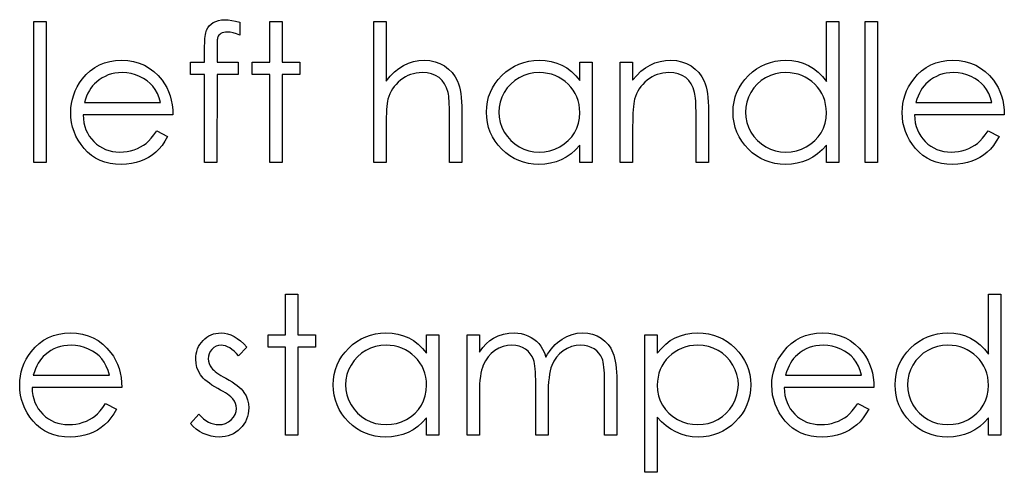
# Model space of a CAD drawing. Header units: inches. Extents: x -122 to 123, y -201 to 75.
# Tile 176 of 191: x -0.059 to 0.837, y 64.323 to 64.734. Entities that reach past the tile are written whole.
import ezdxf

# ---------------------------------------------------------------- set-up
doc = ezdxf.new("R2010")
doc.units = ezdxf.units.IN
doc.header["$MEASUREMENT"] = 0

msp = doc.modelspace()

# ---------------------------------------------------------------- linework, layer by layer
at = {"color": 7, "linetype": 'Continuous', "flags": 128}
for points in [[(0.14178, 64.73186), (0.14178, 64.72019), (0.14178, 64.72019), (0.13858, 64.72142), (0.13562, 64.7223), (0.13289, 64.72282), (0.13041, 64.723), (0.13041, 64.723), (0.12874, 64.7229), (0.12718, 64.72265), (0.12581, 64.7222), (0.12455, 64.72157), (0.1235, 64.72082), (0.12265, 64.72004), (0.12203, 64.71919), (0.12162, 64.71829), (0.12147, 64.71774), (0.12137, 64.71699), (0.12125, 64.71604), (0.12117, 64.71491), (0.1211, 64.71356), (0.12107, 64.71206), (0.12102, 64.71033), (0.12102, 64.70843), (0.12102, 64.70843), (0.12102, 64.69576), (0.12102, 64.69576), (0.14018, 64.69576), (0.14018, 64.69576), (0.14018, 64.68454), (0.14018, 64.68454), (0.121, 64.68454), (0.121, 64.68454), (0.12095, 64.60441), (0.12095, 64.60441), (0.10973, 64.60441), (0.10973, 64.60441), (0.10973, 64.68454), (0.10973, 64.68454), (0.09691, 64.68454), (0.09691, 64.68454), (0.09691, 64.69576), (0.09691, 64.69576), (0.10973, 64.69576), (0.10973, 64.69576), (0.10973, 64.71035), (0.10973, 64.71035), (0.10976, 64.71278), (0.10986, 64.71501), (0.10998, 64.71706), (0.11018, 64.71897), (0.11043, 64.72065), (0.11076, 64.72217), (0.11111, 64.72353), (0.11153, 64.72468), (0.11259, 64.72673), (0.11396, 64.72856), (0.11564, 64.73019), (0.11764, 64.73159), (0.11992, 64.73274), (0.12243, 64.73357), (0.12516, 64.73404), (0.12811, 64.73422), (0.12811, 64.73422), (0.13112, 64.73407), (0.1344, 64.73364), (0.13795, 64.73289), (0.14178, 64.73186)], [(-0.04572, 64.73261), (-0.0345, 64.73261), (-0.0345, 64.73261), (-0.0345, 64.60441), (-0.0345, 64.60441), (-0.04572, 64.60441), (-0.04572, 64.60441), (-0.04572, 64.73261)], [(0.16902, 64.73261), (0.18024, 64.73261), (0.18024, 64.73261), (0.18024, 64.69576), (0.18024, 64.69576), (0.19627, 64.69576), (0.19627, 64.69576), (0.19627, 64.68454), (0.19627, 64.68454), (0.18024, 64.68454), (0.18024, 64.68454), (0.18024, 64.60441), (0.18024, 64.60441), (0.16903, 64.60441), (0.16903, 64.60441), (0.16903, 64.68454), (0.16903, 64.68454), (0.153, 64.68454), (0.153, 64.68454), (0.153, 64.69576), (0.153, 64.69576), (0.16903, 64.69576), (0.16903, 64.69576), (0.16903, 64.73261)], [(0.26358, 64.73261), (0.27479, 64.73261), (0.27479, 64.73261), (0.27479, 64.6785), (0.27479, 64.6785), (0.2785, 64.68294), (0.28241, 64.68677), (0.28646, 64.69002), (0.29072, 64.69265), (0.29515, 64.6947), (0.29978, 64.69618), (0.30457, 64.69706), (0.30955, 64.69736), (0.30955, 64.69736), (0.31461, 64.69703), (0.31937, 64.69608), (0.32382, 64.69445), (0.32798, 64.6922), (0.33174, 64.6894), (0.33499, 64.68617), (0.3377, 64.68246), (0.33987, 64.67833), (0.34078, 64.676), (0.34155, 64.67334), (0.3422, 64.67042), (0.34275, 64.66716), (0.34315, 64.66358), (0.34345, 64.65972), (0.34366, 64.65554), (0.34371, 64.65106), (0.34371, 64.65106), (0.34371, 64.60441), (0.34371, 64.60441), (0.33249, 64.60441), (0.33249, 64.60441), (0.33249, 64.64738), (0.33249, 64.64738), (0.33246, 64.65111), (0.33241, 64.65451), (0.33231, 64.65759), (0.33216, 64.66037), (0.33199, 64.6628), (0.33176, 64.66491), (0.33149, 64.66671), (0.33119, 64.66816), (0.33119, 64.66816), (0.32983, 64.67237), (0.32803, 64.67602), (0.32578, 64.6791), (0.32305, 64.68163), (0.31987, 64.68361), (0.31624, 64.68501), (0.31213, 64.68586), (0.30757, 64.68614), (0.30757, 64.68614), (0.30487, 64.68604), (0.30224, 64.68571), (0.29966, 64.68516), (0.29718, 64.68441), (0.29475, 64.68341), (0.29242, 64.68223), (0.29014, 64.68081), (0.28794, 64.67918), (0.28586, 64.67738), (0.28398, 64.6755), (0.28228, 64.6735), (0.28075, 64.67139), (0.27943, 64.66919), (0.27828, 64.66688), (0.2773, 64.66446), (0.27652, 64.66195), (0.27652, 64.66195), (0.27612, 64.66012), (0.27577, 64.65795), (0.27547, 64.65542), (0.27522, 64.65251), (0.27505, 64.64928), (0.2749, 64.64568), (0.27482, 64.64174), (0.27479, 64.63744), (0.27479, 64.63744), (0.27479, 64.60441), (0.27479, 64.60441), (0.26358, 64.60441), (0.26358, 64.60441), (0.26358, 64.73261)], [(0.68665, 64.73261), (0.68665, 64.60441), (0.68665, 64.60441), (0.67544, 64.60441), (0.67544, 64.60441), (0.67544, 64.62021), (0.67544, 64.62021), (0.67155, 64.616), (0.66747, 64.6124), (0.66312, 64.60939), (0.65856, 64.60699), (0.65378, 64.60516), (0.64879, 64.60386), (0.64356, 64.60306), (0.63813, 64.60281), (0.63813, 64.60281), (0.63329, 64.60303), (0.62864, 64.60368), (0.62415, 64.60476), (0.61985, 64.60626), (0.61574, 64.60822), (0.61178, 64.61059), (0.60803, 64.6134), (0.60445, 64.61665), (0.60117, 64.62021), (0.59834, 64.62394), (0.59596, 64.62787), (0.59398, 64.632), (0.59245, 64.63631), (0.59138, 64.64079), (0.59073, 64.64548), (0.5905, 64.65033), (0.5905, 64.65033), (0.59073, 64.65509), (0.59138, 64.6597), (0.59248, 64.66411), (0.59403, 64.66836), (0.59601, 64.67242), (0.59841, 64.6763), (0.60127, 64.68003), (0.60457, 64.68356), (0.60818, 64.68679), (0.61198, 64.6896), (0.61594, 64.69197), (0.6201, 64.6939), (0.62443, 64.69543), (0.62894, 64.69651), (0.63362, 64.69713), (0.63848, 64.69736), (0.63848, 64.69736), (0.64406, 64.69706), (0.64937, 64.69616), (0.6544, 64.69463), (0.65916, 64.69253), (0.66364, 64.68982), (0.66787, 64.68652), (0.67178, 64.68258), (0.67544, 64.67808), (0.67544, 64.67808), (0.67544, 64.73261), (0.67544, 64.73261), (0.68665, 64.73261)], [(0.71069, 64.73261), (0.72191, 64.73261), (0.72191, 64.73261), (0.72191, 64.60441), (0.72191, 64.60441), (0.71069, 64.60441), (0.71069, 64.60441), (0.71069, 64.73261)], [(0.06611, 64.63326), (0.07608, 64.62802), (0.07608, 64.62802), (0.07362, 64.62384), (0.07099, 64.62008), (0.06819, 64.61673), (0.06518, 64.61382), (0.062, 64.6113), (0.05865, 64.60909), (0.05507, 64.60719), (0.05131, 64.60561), (0.04733, 64.60438), (0.0431, 64.60351), (0.03862, 64.60298), (0.03388, 64.60281), (0.03388, 64.60281), (0.02863, 64.60303), (0.02367, 64.60371), (0.01901, 64.60484), (0.01463, 64.60641), (0.01057, 64.60844), (0.00679, 64.61092), (0.00329, 64.61385), (0.00011, 64.61723), (-0.00275, 64.62089), (-0.00523, 64.62467), (-0.00731, 64.62857), (-0.00901, 64.6326), (-0.01036, 64.63674), (-0.01131, 64.64097), (-0.01186, 64.64535), (-0.01206, 64.64983), (-0.01206, 64.64983), (-0.01189, 64.65404), (-0.01141, 64.65815), (-0.01059, 64.66213), (-0.00943, 64.66601), (-0.00796, 64.66976), (-0.00615, 64.67339), (-0.004, 64.67693), (-0.00155, 64.68033), (-0.00155, 64.68033), (0.00193, 64.68431), (0.00569, 64.68779), (0.00972, 64.6907), (0.01405, 64.6931), (0.01866, 64.69495), (0.02354, 64.69631), (0.0287, 64.69708), (0.03416, 64.69736), (0.03416, 64.69736), (0.03977, 64.69708), (0.0451, 64.69623), (0.05014, 64.69483), (0.05487, 64.69288), (0.05933, 64.69035), (0.06348, 64.68724), (0.06736, 64.68359), (0.07094, 64.67938), (0.07094, 64.67938), (0.07325, 64.6761), (0.07523, 64.67264), (0.07693, 64.66896), (0.07831, 64.66511), (0.07941, 64.66105), (0.08021, 64.65679), (0.08068, 64.65234), (0.08088, 64.64768), (0.08088, 64.64768), (-0.00085, 64.64768), (-0.00085, 64.64768), (-0.00062, 64.64407), (-0.00012, 64.64062), (0.00068, 64.63734), (0.00178, 64.63423), (0.00314, 64.6313), (0.00479, 64.62852), (0.00674, 64.62592), (0.00897, 64.62347), (0.01142, 64.62126), (0.014, 64.61933), (0.01673, 64.61771), (0.01961, 64.61638), (0.02262, 64.61535), (0.02577, 64.61463), (0.02905, 64.61418), (0.03248, 64.61402), (0.03248, 64.61402), (0.03584, 64.61415), (0.03912, 64.61455), (0.04237, 64.61523), (0.04558, 64.61615), (0.04866, 64.61731), (0.05149, 64.61866), (0.05407, 64.62016), (0.05642, 64.62184), (0.0587, 64.62387), (0.06108, 64.62647), (0.06356, 64.62957), (0.06611, 64.63326)], [(0.46229, 64.69576), (0.46229, 64.60441), (0.46229, 64.60441), (0.45108, 64.60441), (0.45108, 64.60441), (0.45108, 64.62021), (0.45108, 64.62021), (0.4472, 64.616), (0.44311, 64.6124), (0.43876, 64.60939), (0.4342, 64.60699), (0.42942, 64.60516), (0.42443, 64.60386), (0.4192, 64.60306), (0.41377, 64.60281), (0.41377, 64.60281), (0.40893, 64.60303), (0.40428, 64.60368), (0.39979, 64.60476), (0.39549, 64.60626), (0.39138, 64.60822), (0.38743, 64.61059), (0.38367, 64.6134), (0.38009, 64.61665), (0.37681, 64.62021), (0.37398, 64.62394), (0.3716, 64.62787), (0.36962, 64.632), (0.36809, 64.63631), (0.36702, 64.64079), (0.36637, 64.64548), (0.36614, 64.65033), (0.36614, 64.65033), (0.36637, 64.65509), (0.36702, 64.6597), (0.36812, 64.66411), (0.36967, 64.66836), (0.37165, 64.67242), (0.37405, 64.6763), (0.37691, 64.68003), (0.38021, 64.68356), (0.38382, 64.68679), (0.38763, 64.6896), (0.39158, 64.69197), (0.39574, 64.6939), (0.40007, 64.69543), (0.40458, 64.69651), (0.40926, 64.69713), (0.41412, 64.69736), (0.41412, 64.69736), (0.4197, 64.69708), (0.42501, 64.69626), (0.43004, 64.69485), (0.4348, 64.69293), (0.43928, 64.6904), (0.44351, 64.68719), (0.44742, 64.68336), (0.45108, 64.67885), (0.45108, 64.67885), (0.45108, 64.69576), (0.45108, 64.69576), (0.46229, 64.69576)], [(0.48793, 64.69576), (0.49915, 64.69576), (0.49915, 64.69576), (0.49915, 64.67928), (0.49915, 64.67928), (0.50283, 64.68369), (0.50669, 64.68747), (0.51075, 64.69057), (0.515, 64.69305), (0.51944, 64.69493), (0.52407, 64.69628), (0.5289, 64.69708), (0.53391, 64.69736), (0.53391, 64.69736), (0.53897, 64.69703), (0.54373, 64.69608), (0.54818, 64.69445), (0.55234, 64.6922), (0.55609, 64.6894), (0.55935, 64.68614), (0.56205, 64.68243), (0.56423, 64.67828), (0.56513, 64.67595), (0.56591, 64.67329), (0.56656, 64.67037), (0.56711, 64.66711), (0.56751, 64.66355), (0.56781, 64.6597), (0.56801, 64.65552), (0.56806, 64.65106), (0.56806, 64.65106), (0.56806, 64.60441), (0.56806, 64.60441), (0.55685, 64.60441), (0.55685, 64.60441), (0.55685, 64.64738), (0.55685, 64.64738), (0.55682, 64.65111), (0.55677, 64.65451), (0.55667, 64.65759), (0.55652, 64.66037), (0.55632, 64.6628), (0.55609, 64.66491), (0.55582, 64.66671), (0.55552, 64.66816), (0.55552, 64.66816), (0.55424, 64.67237), (0.55246, 64.67602), (0.55021, 64.6791), (0.54748, 64.68163), (0.54428, 64.68361), (0.54062, 64.68501), (0.53651, 64.68586), (0.53196, 64.68614), (0.53196, 64.68614), (0.52925, 64.68604), (0.52662, 64.68571), (0.52404, 64.68516), (0.52156, 64.68441), (0.51914, 64.68341), (0.51678, 64.68223), (0.5145, 64.68081), (0.5123, 64.67918), (0.51022, 64.67738), (0.50834, 64.6755), (0.50664, 64.6735), (0.50511, 64.67139), (0.50379, 64.66919), (0.50263, 64.66688), (0.50166, 64.66446), (0.50088, 64.66195), (0.50088, 64.66195), (0.50048, 64.6601), (0.50013, 64.6579), (0.49983, 64.65537), (0.49958, 64.65246), (0.4994, 64.64923), (0.49925, 64.64565), (0.49918, 64.64172), (0.49915, 64.63744), (0.49915, 64.63744), (0.49915, 64.60441), (0.49915, 64.60441), (0.48794, 64.60441), (0.48794, 64.60441), (0.48794, 64.69576)], [(0.82252, 64.63326), (0.83249, 64.62802), (0.83249, 64.62802), (0.83003, 64.62384), (0.8274, 64.62008), (0.8246, 64.61673), (0.82159, 64.61382), (0.81841, 64.6113), (0.81506, 64.60909), (0.81148, 64.60719), (0.80772, 64.60561), (0.80374, 64.60438), (0.79951, 64.60351), (0.79503, 64.60298), (0.79029, 64.60281), (0.79029, 64.60281), (0.78504, 64.60303), (0.78008, 64.60371), (0.77542, 64.60484), (0.77104, 64.60641), (0.76698, 64.60844), (0.7632, 64.61092), (0.7597, 64.61385), (0.75652, 64.61723), (0.75366, 64.62089), (0.75118, 64.62467), (0.7491, 64.62857), (0.7474, 64.6326), (0.74605, 64.63674), (0.7451, 64.64097), (0.74455, 64.64535), (0.74435, 64.64983), (0.74435, 64.64983), (0.74452, 64.65404), (0.745, 64.65815), (0.74582, 64.66213), (0.74698, 64.66601), (0.74845, 64.66976), (0.75026, 64.67339), (0.75241, 64.67693), (0.75486, 64.68033), (0.75486, 64.68033), (0.75834, 64.68431), (0.7621, 64.68779), (0.76613, 64.6907), (0.77046, 64.6931), (0.77507, 64.69495), (0.77995, 64.69631), (0.78511, 64.69708), (0.79057, 64.69736), (0.79057, 64.69736), (0.79618, 64.69708), (0.80151, 64.69623), (0.80655, 64.69483), (0.81128, 64.69288), (0.81574, 64.69035), (0.81989, 64.68724), (0.82377, 64.68359), (0.82735, 64.67938), (0.82735, 64.67938), (0.82966, 64.6761), (0.83164, 64.67264), (0.83334, 64.66896), (0.83472, 64.66511), (0.83582, 64.66105), (0.83662, 64.65679), (0.83709, 64.65234), (0.83729, 64.64768), (0.83729, 64.64768), (0.75556, 64.64768), (0.75556, 64.64768), (0.75579, 64.64407), (0.75629, 64.64062), (0.75709, 64.63734), (0.75819, 64.63423), (0.75955, 64.6313), (0.7612, 64.62852), (0.76315, 64.62592), (0.76538, 64.62347), (0.76783, 64.62126), (0.77041, 64.61933), (0.77314, 64.61771), (0.77602, 64.61638), (0.77903, 64.61535), (0.78218, 64.61463), (0.78546, 64.61418), (0.78889, 64.61402), (0.78889, 64.61402), (0.79225, 64.61415), (0.79553, 64.61455), (0.79878, 64.61523), (0.80199, 64.61615), (0.80507, 64.61731), (0.8079, 64.61866), (0.81048, 64.62016), (0.81283, 64.62184), (0.81511, 64.62387), (0.81749, 64.62647), (0.81997, 64.62957), (0.82252, 64.63326)], [(0.06966, 64.6589), (0.06834, 64.66333), (0.06671, 64.66729), (0.06483, 64.67077), (0.06268, 64.67377), (0.06023, 64.67642), (0.05737, 64.6788), (0.05417, 64.68091), (0.05059, 64.68273), (0.04678, 64.68424), (0.04285, 64.68529), (0.03884, 64.68594), (0.03474, 64.68614), (0.03474, 64.68614), (0.03138, 64.68602), (0.02813, 64.68561), (0.025, 64.68494), (0.02202, 64.68401), (0.01911, 64.68278), (0.01636, 64.68133), (0.01373, 64.67958), (0.0112, 64.67758), (0.0112, 64.67758), (0.00945, 64.67592), (0.00782, 64.67407), (0.00629, 64.67204), (0.00489, 64.66981), (0.00359, 64.66736), (0.00238, 64.66473), (0.00131, 64.66193), (0.00033, 64.6589), (0.00033, 64.6589), (0.06967, 64.6589)], [(0.41426, 64.68614), (0.40936, 64.68584), (0.40465, 64.68496), (0.40015, 64.68349), (0.39581, 64.68143), (0.39181, 64.67885), (0.38823, 64.67577), (0.38507, 64.67224), (0.38234, 64.66821), (0.38016, 64.6639), (0.37861, 64.65945), (0.37766, 64.65489), (0.37736, 64.65021), (0.37736, 64.65021), (0.37768, 64.64555), (0.37861, 64.64099), (0.38019, 64.63654), (0.38239, 64.63218), (0.38515, 64.62812), (0.3883, 64.62454), (0.39191, 64.62144), (0.39594, 64.61881), (0.40027, 64.6167), (0.40475, 64.61523), (0.40939, 64.61433), (0.41417, 64.61402), (0.41417, 64.61402), (0.41903, 64.61433), (0.42376, 64.6152), (0.42834, 64.61668), (0.4328, 64.61876), (0.43693, 64.62134), (0.44059, 64.62434), (0.44369, 64.62777), (0.44632, 64.6316), (0.4484, 64.63578), (0.4499, 64.64024), (0.45078, 64.64492), (0.45108, 64.64988), (0.45108, 64.64988), (0.4509, 64.65366), (0.4504, 64.65729), (0.44957, 64.66077), (0.44842, 64.66408), (0.44692, 64.66724), (0.44509, 64.67024), (0.44294, 64.67307), (0.44043, 64.67575), (0.43771, 64.67818), (0.43483, 64.68031), (0.43177, 64.68208), (0.42859, 64.68354), (0.42524, 64.68469), (0.42173, 64.68549), (0.41807, 64.68599), (0.41427, 64.68614)], [(0.63863, 64.68614), (0.63372, 64.68584), (0.62901, 64.68496), (0.6245, 64.68349), (0.62017, 64.68143), (0.61617, 64.67885), (0.61259, 64.67577), (0.60943, 64.67224), (0.6067, 64.66821), (0.60452, 64.6639), (0.60297, 64.65945), (0.60202, 64.65489), (0.60172, 64.65021), (0.60172, 64.65021), (0.60204, 64.64555), (0.60297, 64.64099), (0.60455, 64.63654), (0.60675, 64.63218), (0.60951, 64.62812), (0.61266, 64.62454), (0.61627, 64.62144), (0.6203, 64.61881), (0.62463, 64.6167), (0.62911, 64.61523), (0.63374, 64.61433), (0.63853, 64.61402), (0.63853, 64.61402), (0.64338, 64.61433), (0.64812, 64.6152), (0.6527, 64.61668), (0.65716, 64.61876), (0.66129, 64.62134), (0.66494, 64.62434), (0.66805, 64.62777), (0.67068, 64.6316), (0.67276, 64.63578), (0.67426, 64.64024), (0.67514, 64.64492), (0.67544, 64.64988), (0.67544, 64.64988), (0.67526, 64.65366), (0.67476, 64.65729), (0.67393, 64.66077), (0.67278, 64.66408), (0.67128, 64.66724), (0.66945, 64.67024), (0.6673, 64.67307), (0.66479, 64.67575), (0.66206, 64.67818), (0.65918, 64.68031), (0.65613, 64.68208), (0.65295, 64.68354), (0.64959, 64.68469), (0.64609, 64.68549), (0.64243, 64.68599), (0.63863, 64.68614)], [(0.82608, 64.6589), (0.82475, 64.66333), (0.82312, 64.66729), (0.82124, 64.67077), (0.81909, 64.67377), (0.81664, 64.67642), (0.81378, 64.6788), (0.81058, 64.68091), (0.807, 64.68273), (0.80319, 64.68424), (0.79926, 64.68529), (0.79525, 64.68594), (0.79115, 64.68614), (0.79115, 64.68614), (0.78779, 64.68602), (0.78454, 64.68561), (0.78141, 64.68494), (0.77843, 64.68401), (0.77552, 64.68278), (0.77277, 64.68133), (0.77014, 64.67958), (0.76761, 64.67758), (0.76761, 64.67758), (0.76586, 64.67592), (0.76423, 64.67407), (0.7627, 64.67204), (0.7613, 64.66981), (0.76, 64.66736), (0.75879, 64.66473), (0.75772, 64.66193), (0.75674, 64.6589), (0.75674, 64.6589), (0.82608, 64.6589)], [(0.18345, 64.48491), (0.19467, 64.48491), (0.19467, 64.48491), (0.19467, 64.44805), (0.19467, 64.44805), (0.21069, 64.44805), (0.21069, 64.44805), (0.21069, 64.43683), (0.21069, 64.43683), (0.19467, 64.43683), (0.19467, 64.43683), (0.19467, 64.35671), (0.19467, 64.35671), (0.18345, 64.35671), (0.18345, 64.35671), (0.18345, 64.43683), (0.18345, 64.43683), (0.16742, 64.43683), (0.16742, 64.43683), (0.16742, 64.44805), (0.16742, 64.44805), (0.18345, 64.44805), (0.18345, 64.44805), (0.18345, 64.48491)], [(0.83409, 64.48491), (0.83409, 64.35671), (0.83409, 64.35671), (0.82287, 64.35671), (0.82287, 64.35671), (0.82287, 64.37251), (0.82287, 64.37251), (0.81899, 64.3683), (0.81491, 64.36469), (0.81055, 64.36169), (0.80599, 64.35929), (0.80121, 64.35746), (0.79623, 64.35616), (0.791, 64.35535), (0.78556, 64.3551), (0.78556, 64.3551), (0.78073, 64.35533), (0.77607, 64.35598), (0.77159, 64.35706), (0.76728, 64.35856), (0.76318, 64.36051), (0.75922, 64.36289), (0.75546, 64.3657), (0.75188, 64.36895), (0.7486, 64.37251), (0.74577, 64.37624), (0.74339, 64.38017), (0.74142, 64.3843), (0.73989, 64.38861), (0.73881, 64.39309), (0.73816, 64.39777), (0.73794, 64.40263), (0.73794, 64.40263), (0.73816, 64.40739), (0.73881, 64.41199), (0.73991, 64.4164), (0.74147, 64.42066), (0.74344, 64.42471), (0.74585, 64.4286), (0.7487, 64.43233), (0.75201, 64.43586), (0.75561, 64.43909), (0.75942, 64.44189), (0.76338, 64.44427), (0.76753, 64.4462), (0.77187, 64.44773), (0.77637, 64.4488), (0.78105, 64.44943), (0.78591, 64.44965), (0.78591, 64.44965), (0.7915, 64.44935), (0.79681, 64.44845), (0.80184, 64.44693), (0.8066, 64.44482), (0.81108, 64.44212), (0.81531, 64.43881), (0.81922, 64.43488), (0.82287, 64.43037), (0.82287, 64.43037), (0.82287, 64.48491), (0.82287, 64.48491), (0.83409, 64.48491)], [(0.01964, 64.38555), (0.0296, 64.38032), (0.0296, 64.38032), (0.02715, 64.37614), (0.02452, 64.37238), (0.02171, 64.36903), (0.01871, 64.36612), (0.01553, 64.36359), (0.01217, 64.36139), (0.00859, 64.35949), (0.00484, 64.35791), (0.00086, 64.35668), (-0.00338, 64.3558), (-0.00786, 64.35528), (-0.01259, 64.3551), (-0.01259, 64.3551), (-0.01785, 64.35533), (-0.02281, 64.35601), (-0.02746, 64.35713), (-0.03185, 64.35871), (-0.0359, 64.36074), (-0.03968, 64.36322), (-0.04319, 64.36615), (-0.04637, 64.36953), (-0.04922, 64.37318), (-0.0517, 64.37696), (-0.05378, 64.38087), (-0.05548, 64.3849), (-0.05684, 64.38903), (-0.05779, 64.39326), (-0.05834, 64.39765), (-0.05854, 64.40213), (-0.05854, 64.40213), (-0.05836, 64.40634), (-0.05789, 64.41044), (-0.05706, 64.41442), (-0.05591, 64.4183), (-0.05443, 64.42206), (-0.05263, 64.42569), (-0.05048, 64.42922), (-0.04802, 64.43263), (-0.04802, 64.43263), (-0.04454, 64.43661), (-0.04079, 64.44009), (-0.03675, 64.44299), (-0.03242, 64.4454), (-0.02781, 64.44725), (-0.02293, 64.4486), (-0.01777, 64.44938), (-0.01231, 64.44965), (-0.01231, 64.44965), (-0.00671, 64.44938), (-0.00137, 64.44853), (0.00366, 64.44713), (0.00839, 64.44517), (0.01285, 64.44264), (0.01701, 64.43954), (0.02089, 64.43588), (0.02447, 64.43168), (0.02447, 64.43168), (0.02677, 64.4284), (0.02875, 64.42494), (0.03045, 64.42126), (0.03183, 64.4174), (0.03293, 64.41335), (0.03373, 64.40909), (0.03421, 64.40463), (0.03441, 64.39998), (0.03441, 64.39998), (-0.04732, 64.39998), (-0.04732, 64.39998), (-0.0471, 64.39637), (-0.04659, 64.39291), (-0.04579, 64.38963), (-0.04469, 64.38653), (-0.04334, 64.3836), (-0.04169, 64.38082), (-0.03973, 64.37822), (-0.0375, 64.37576), (-0.03505, 64.37356), (-0.03247, 64.37163), (-0.02974, 64.37), (-0.02686, 64.36868), (-0.02386, 64.36765), (-0.0207, 64.36692), (-0.01742, 64.36647), (-0.01399, 64.36632), (-0.01399, 64.36632), (-0.01064, 64.36645), (-0.00736, 64.36685), (-0.0041, 64.36752), (-0.0009, 64.36845), (0.00218, 64.3696), (0.00501, 64.37095), (0.00759, 64.37246), (0.00995, 64.37413), (0.01222, 64.37616), (0.0146, 64.37877), (0.01708, 64.38187), (0.01964, 64.38555)], [(0.14819, 64.43666), (0.14058, 64.42882), (0.14058, 64.42882), (0.13858, 64.43108), (0.13657, 64.43303), (0.13457, 64.43468), (0.13262, 64.43603), (0.13064, 64.43708), (0.12869, 64.43784), (0.12673, 64.43829), (0.1248, 64.43844), (0.1248, 64.43844), (0.12245, 64.43821), (0.12027, 64.43751), (0.11824, 64.43636), (0.11642, 64.43473), (0.11489, 64.4328), (0.11381, 64.43075), (0.11316, 64.42852), (0.11294, 64.42614), (0.11294, 64.42614), (0.11314, 64.42399), (0.11371, 64.42191), (0.11469, 64.41986), (0.11604, 64.41785), (0.11604, 64.41785), (0.11692, 64.41683), (0.11802, 64.41578), (0.11932, 64.41465), (0.12085, 64.4135), (0.1226, 64.4123), (0.12455, 64.41107), (0.12671, 64.40977), (0.12909, 64.40844), (0.12909, 64.40844), (0.13199, 64.40679), (0.13465, 64.40516), (0.13707, 64.40353), (0.13925, 64.40193), (0.14118, 64.40033), (0.14288, 64.39875), (0.14434, 64.39717), (0.14554, 64.39562), (0.14554, 64.39562), (0.14739, 64.39239), (0.14874, 64.38896), (0.14952, 64.38533), (0.14979, 64.3815), (0.14979, 64.3815), (0.14967, 64.37879), (0.14932, 64.37619), (0.14872, 64.37368), (0.14789, 64.3713), (0.14679, 64.369), (0.14549, 64.36682), (0.14394, 64.36474), (0.14213, 64.36277), (0.14015, 64.36096), (0.13808, 64.35941), (0.13587, 64.35811), (0.13354, 64.35703), (0.13109, 64.35618), (0.12851, 64.35558), (0.12583, 64.35523), (0.12303, 64.3551), (0.12303, 64.3551), (0.11925, 64.3553), (0.11557, 64.35593), (0.11196, 64.35696), (0.10843, 64.35838), (0.1051, 64.36019), (0.10207, 64.36232), (0.09934, 64.36474), (0.09691, 64.36747), (0.09691, 64.36747), (0.10435, 64.37594), (0.10435, 64.37594), (0.1065, 64.37368), (0.10868, 64.37173), (0.11091, 64.37008), (0.11314, 64.36873), (0.11541, 64.36767), (0.11774, 64.36692), (0.12007, 64.36647), (0.12245, 64.36632), (0.12245, 64.36632), (0.12568, 64.3666), (0.12866, 64.36742), (0.13139, 64.36878), (0.13387, 64.3707), (0.13592, 64.37298), (0.1374, 64.37549), (0.13828, 64.37814), (0.13858, 64.38102), (0.13858, 64.38102), (0.13838, 64.3834), (0.1378, 64.38565), (0.13685, 64.38776), (0.1355, 64.38973), (0.1355, 64.38973), (0.13462, 64.39069), (0.13349, 64.39171), (0.13212, 64.39281), (0.13051, 64.39397), (0.12866, 64.39517), (0.12656, 64.39642), (0.12423, 64.39775), (0.12165, 64.39915), (0.12165, 64.39915), (0.11887, 64.40073), (0.11632, 64.4023), (0.11401, 64.40388), (0.11191, 64.40543), (0.11006, 64.40699), (0.10845, 64.40854), (0.10705, 64.41009), (0.1059, 64.41162), (0.1059, 64.41162), (0.10407, 64.4148), (0.10277, 64.41823), (0.10197, 64.42184), (0.10172, 64.42569), (0.10172, 64.42569), (0.10182, 64.42822), (0.10212, 64.43062), (0.10264, 64.43293), (0.10335, 64.43513), (0.10427, 64.43721), (0.1054, 64.43919), (0.10673, 64.44107), (0.10825, 64.44282), (0.10996, 64.44442), (0.11176, 64.4458), (0.11366, 64.44698), (0.11567, 64.44795), (0.11779, 64.4487), (0.12002, 64.44923), (0.12235, 64.44955), (0.1248, 64.44965), (0.1248, 64.44965), (0.12771, 64.44945), (0.13061, 64.44885), (0.13354, 64.44783), (0.13647, 64.4464), (0.13938, 64.44457), (0.14231, 64.44234), (0.14526, 64.43971), (0.14819, 64.43666)], [(0.32287, 64.44805), (0.32287, 64.35671), (0.32287, 64.35671), (0.31165, 64.35671), (0.31165, 64.35671), (0.31165, 64.37251), (0.31165, 64.37251), (0.30777, 64.3683), (0.30369, 64.36469), (0.29933, 64.36169), (0.29478, 64.35929), (0.28999, 64.35746), (0.28501, 64.35616), (0.27978, 64.35535), (0.27434, 64.3551), (0.27434, 64.3551), (0.26951, 64.35533), (0.26485, 64.35598), (0.26037, 64.35706), (0.25606, 64.35856), (0.25196, 64.36051), (0.248, 64.36289), (0.24425, 64.3657), (0.24067, 64.36895), (0.23739, 64.37251), (0.23456, 64.37624), (0.23218, 64.38017), (0.2302, 64.3843), (0.22867, 64.38861), (0.22759, 64.39309), (0.22694, 64.39777), (0.22672, 64.40263), (0.22672, 64.40263), (0.22694, 64.40739), (0.22759, 64.41199), (0.2287, 64.4164), (0.23025, 64.42066), (0.23223, 64.42471), (0.23463, 64.4286), (0.23749, 64.43233), (0.24079, 64.43586), (0.2444, 64.43909), (0.2482, 64.44189), (0.25216, 64.44427), (0.25632, 64.4462), (0.26065, 64.44773), (0.26515, 64.4488), (0.26984, 64.44943), (0.27469, 64.44965), (0.27469, 64.44965), (0.28028, 64.44938), (0.28559, 64.44855), (0.29062, 64.44715), (0.29538, 64.44522), (0.29986, 64.44269), (0.30409, 64.43949), (0.308, 64.43566), (0.31165, 64.43115), (0.31165, 64.43115), (0.31165, 64.44805), (0.31165, 64.44805), (0.32287, 64.44805)], [(0.34851, 64.44805), (0.35973, 64.44805), (0.35973, 64.44805), (0.35973, 64.43218), (0.35973, 64.43218), (0.36284, 64.43628), (0.36599, 64.43979), (0.36917, 64.44269), (0.3724, 64.44502), (0.3724, 64.44502), (0.37693, 64.44705), (0.38159, 64.4485), (0.38635, 64.44935), (0.39123, 64.44965), (0.39123, 64.44965), (0.39454, 64.44948), (0.39774, 64.449), (0.40087, 64.44818), (0.4039, 64.44703), (0.40678, 64.4456), (0.40936, 64.44397), (0.41169, 64.44212), (0.41372, 64.44004), (0.41555, 64.43764), (0.41727, 64.43476), (0.41885, 64.43143), (0.4203, 64.42759), (0.4203, 64.42759), (0.42181, 64.43022), (0.42341, 64.43268), (0.42511, 64.43498), (0.42689, 64.43711), (0.42877, 64.43909), (0.43072, 64.44089), (0.43277, 64.44254), (0.43493, 64.44402), (0.43938, 64.44647), (0.44404, 64.44825), (0.44882, 64.4493), (0.45381, 64.44965), (0.45381, 64.44965), (0.45839, 64.44935), (0.4627, 64.44848), (0.46673, 64.44698), (0.47048, 64.4449), (0.47386, 64.44229), (0.47679, 64.43921), (0.47925, 64.43568), (0.48123, 64.43165), (0.48205, 64.4294), (0.48275, 64.42687), (0.48335, 64.42409), (0.48385, 64.42103), (0.48423, 64.41773), (0.48451, 64.41415), (0.48468, 64.41029), (0.48473, 64.40619), (0.48473, 64.40619), (0.48473, 64.35671), (0.48473, 64.35671), (0.47351, 64.35671), (0.47351, 64.35671), (0.47351, 64.40624), (0.47351, 64.40624), (0.47349, 64.40974), (0.47339, 64.41297), (0.47321, 64.4159), (0.47299, 64.41856), (0.47269, 64.42091), (0.47231, 64.42299), (0.47189, 64.42479), (0.47138, 64.42629), (0.47013, 64.4289), (0.4685, 64.43125), (0.4665, 64.4333), (0.46412, 64.43511), (0.46144, 64.43656), (0.45849, 64.43761), (0.45531, 64.43824), (0.45185, 64.43844), (0.45185, 64.43844), (0.44762, 64.43814), (0.44359, 64.43718), (0.43971, 64.43563), (0.43603, 64.43343), (0.43267, 64.43072), (0.42982, 64.42759), (0.42744, 64.42404), (0.42554, 64.42008), (0.42476, 64.41783), (0.42408, 64.41522), (0.42353, 64.41227), (0.42306, 64.40896), (0.42271, 64.40531), (0.42243, 64.4013), (0.42228, 64.39695), (0.42223, 64.39224), (0.42223, 64.39224), (0.42223, 64.35671), (0.42223, 64.35671), (0.41101, 64.35671), (0.41101, 64.35671), (0.41101, 64.40316), (0.41101, 64.40316), (0.41099, 64.40709), (0.41089, 64.41072), (0.41071, 64.414), (0.41049, 64.41695), (0.41019, 64.41958), (0.40984, 64.42186), (0.40941, 64.42384), (0.40891, 64.42547), (0.40768, 64.42827), (0.40605, 64.43077), (0.40403, 64.43298), (0.40162, 64.43488), (0.39892, 64.43643), (0.39594, 64.43756), (0.39273, 64.43821), (0.38928, 64.43844), (0.38928, 64.43844), (0.38522, 64.43814), (0.38129, 64.43721), (0.37748, 64.43568), (0.37383, 64.43355), (0.37047, 64.4309), (0.36757, 64.42782), (0.36514, 64.42434), (0.36319, 64.42041), (0.36239, 64.4182), (0.36168, 64.41575), (0.36108, 64.413), (0.36061, 64.40997), (0.36021, 64.40669), (0.35996, 64.40311), (0.35978, 64.39927), (0.35973, 64.39514), (0.35973, 64.39514), (0.35973, 64.35671), (0.35973, 64.35671), (0.34851, 64.35671), (0.34851, 64.35671), (0.34851, 64.44805)], [(0.51037, 64.44805), (0.52159, 64.44805), (0.52159, 64.44805), (0.52159, 64.43115), (0.52159, 64.43115), (0.52527, 64.43566), (0.5292, 64.43949), (0.53341, 64.44269), (0.53789, 64.44522), (0.54265, 64.44715), (0.54766, 64.44855), (0.55294, 64.44938), (0.5585, 64.44965), (0.5585, 64.44965), (0.56336, 64.44943), (0.56806, 64.4488), (0.57257, 64.44773), (0.5769, 64.4462), (0.58106, 64.44427), (0.58502, 64.44189), (0.58882, 64.43909), (0.59243, 64.43586), (0.59573, 64.43233), (0.59859, 64.4286), (0.60102, 64.42471), (0.603, 64.42066), (0.60455, 64.4164), (0.60565, 64.41199), (0.6063, 64.40739), (0.60653, 64.40263), (0.60653, 64.40263), (0.6063, 64.39777), (0.60565, 64.39309), (0.60457, 64.38861), (0.60305, 64.3843), (0.60107, 64.38017), (0.59866, 64.37624), (0.59583, 64.37251), (0.59255, 64.36895), (0.58897, 64.3657), (0.58522, 64.36289), (0.58126, 64.36051), (0.57715, 64.35856), (0.57285, 64.35706), (0.56836, 64.35598), (0.56368, 64.35533), (0.55885, 64.3551), (0.55885, 64.3551), (0.55342, 64.35538), (0.54818, 64.35626), (0.5432, 64.35766), (0.53842, 64.35966), (0.53388, 64.36221), (0.52955, 64.36535), (0.52547, 64.36903), (0.52159, 64.37326), (0.52159, 64.37326), (0.52159, 64.32305), (0.52159, 64.32305), (0.51037, 64.32305), (0.51037, 64.32305), (0.51037, 64.44805)], [(0.70393, 64.38555), (0.7139, 64.38032), (0.7139, 64.38032), (0.71144, 64.37614), (0.70881, 64.37238), (0.70601, 64.36903), (0.70301, 64.36612), (0.69982, 64.36359), (0.69647, 64.36139), (0.69289, 64.35949), (0.68913, 64.35791), (0.68515, 64.35668), (0.68092, 64.3558), (0.67644, 64.35528), (0.6717, 64.3551), (0.6717, 64.3551), (0.66645, 64.35533), (0.66149, 64.35601), (0.65683, 64.35713), (0.65245, 64.35871), (0.64839, 64.36074), (0.64461, 64.36322), (0.64111, 64.36615), (0.63793, 64.36953), (0.63507, 64.37318), (0.63259, 64.37696), (0.63051, 64.38087), (0.62881, 64.3849), (0.62746, 64.38903), (0.62651, 64.39326), (0.62596, 64.39765), (0.62576, 64.40213), (0.62576, 64.40213), (0.62593, 64.40634), (0.62641, 64.41044), (0.62723, 64.41442), (0.62839, 64.4183), (0.62986, 64.42206), (0.63167, 64.42569), (0.63382, 64.42922), (0.63627, 64.43263), (0.63627, 64.43263), (0.63975, 64.43661), (0.64351, 64.44009), (0.64754, 64.44299), (0.65187, 64.4454), (0.65648, 64.44725), (0.66136, 64.4486), (0.66652, 64.44938), (0.67198, 64.44965), (0.67198, 64.44965), (0.67759, 64.44938), (0.68292, 64.44853), (0.68796, 64.44713), (0.69269, 64.44517), (0.69715, 64.44264), (0.7013, 64.43954), (0.70518, 64.43588), (0.70876, 64.43168), (0.70876, 64.43168), (0.71107, 64.4284), (0.71305, 64.42494), (0.71475, 64.42126), (0.71613, 64.4174), (0.71723, 64.41335), (0.71803, 64.40909), (0.7185, 64.40463), (0.71871, 64.39998), (0.71871, 64.39998), (0.63697, 64.39998), (0.63697, 64.39998), (0.6372, 64.39637), (0.6377, 64.39291), (0.6385, 64.38963), (0.6396, 64.38653), (0.64096, 64.3836), (0.64261, 64.38082), (0.64456, 64.37822), (0.64679, 64.37576), (0.64924, 64.37356), (0.65182, 64.37163), (0.65455, 64.37), (0.65743, 64.36868), (0.66044, 64.36765), (0.66359, 64.36692), (0.66687, 64.36647), (0.6703, 64.36632), (0.6703, 64.36632), (0.67366, 64.36645), (0.67694, 64.36685), (0.68019, 64.36752), (0.6834, 64.36845), (0.68648, 64.3696), (0.68931, 64.37095), (0.69189, 64.37246), (0.69424, 64.37413), (0.69652, 64.37616), (0.6989, 64.37877), (0.70138, 64.38187), (0.70393, 64.38555)], [(0.02319, 64.41119), (0.02187, 64.41563), (0.02024, 64.41958), (0.01836, 64.42306), (0.01621, 64.42607), (0.01375, 64.42872), (0.0109, 64.4311), (0.00769, 64.4332), (0.00411, 64.43503), (0.00031, 64.43653), (-0.00363, 64.43759), (-0.00763, 64.43824), (-0.01174, 64.43844), (-0.01174, 64.43844), (-0.01509, 64.43831), (-0.01835, 64.43791), (-0.02148, 64.43724), (-0.02446, 64.43631), (-0.02736, 64.43508), (-0.03012, 64.43363), (-0.03275, 64.43188), (-0.03528, 64.42987), (-0.03528, 64.42987), (-0.03703, 64.42822), (-0.03866, 64.42637), (-0.04018, 64.42434), (-0.04159, 64.42211), (-0.04289, 64.41966), (-0.04409, 64.41703), (-0.04517, 64.41422), (-0.04614, 64.41119), (-0.04614, 64.41119), (0.02319, 64.41119)], [(0.27484, 64.43844), (0.26994, 64.43814), (0.26523, 64.43726), (0.26072, 64.43578), (0.25639, 64.43373), (0.25238, 64.43115), (0.2488, 64.42807), (0.24565, 64.42454), (0.24292, 64.42051), (0.24074, 64.4162), (0.23919, 64.41174), (0.23824, 64.40719), (0.23794, 64.4025), (0.23794, 64.4025), (0.23826, 64.39785), (0.23919, 64.39329), (0.24077, 64.38883), (0.24297, 64.38448), (0.24572, 64.38042), (0.24888, 64.37684), (0.25248, 64.37373), (0.25652, 64.3711), (0.26085, 64.369), (0.26533, 64.36752), (0.26996, 64.36662), (0.27474, 64.36632), (0.27474, 64.36632), (0.2796, 64.36662), (0.28434, 64.3675), (0.28892, 64.36898), (0.29337, 64.37105), (0.29751, 64.37363), (0.30116, 64.37664), (0.30427, 64.38007), (0.3069, 64.3839), (0.30897, 64.38808), (0.31048, 64.39254), (0.31135, 64.39722), (0.31165, 64.40218), (0.31165, 64.40218), (0.31148, 64.40596), (0.31098, 64.40959), (0.31015, 64.41307), (0.309, 64.41638), (0.3075, 64.41953), (0.30567, 64.42254), (0.30352, 64.42537), (0.30101, 64.42805), (0.29828, 64.43047), (0.2954, 64.4326), (0.29235, 64.43438), (0.28917, 64.43583), (0.28581, 64.43698), (0.28231, 64.43779), (0.27865, 64.43829), (0.27484, 64.43844)], [(0.55839, 64.43844), (0.55459, 64.43829), (0.55094, 64.43779), (0.54743, 64.43698), (0.54408, 64.43583), (0.54087, 64.43438), (0.53784, 64.4326), (0.53494, 64.43047), (0.53221, 64.42805), (0.52973, 64.42537), (0.52757, 64.42254), (0.52575, 64.41953), (0.52424, 64.41638), (0.52309, 64.41307), (0.52227, 64.40959), (0.52177, 64.40596), (0.52159, 64.40218), (0.52159, 64.40218), (0.52189, 64.39722), (0.52277, 64.39254), (0.52424, 64.38808), (0.52632, 64.3839), (0.52895, 64.38007), (0.53211, 64.37664), (0.53576, 64.37363), (0.53992, 64.37105), (0.5444, 64.36898), (0.54901, 64.3675), (0.55372, 64.36662), (0.55857, 64.36632), (0.55857, 64.36632), (0.56333, 64.36662), (0.56794, 64.36752), (0.57242, 64.369), (0.57673, 64.3711), (0.58076, 64.37373), (0.58437, 64.37684), (0.58752, 64.38042), (0.59025, 64.38448), (0.59245, 64.38883), (0.59406, 64.39329), (0.59498, 64.39785), (0.59531, 64.4025), (0.59531, 64.4025), (0.59501, 64.40719), (0.59406, 64.41174), (0.5925, 64.4162), (0.5903, 64.42051), (0.5876, 64.42454), (0.58444, 64.42807), (0.58086, 64.43115), (0.57685, 64.43373), (0.57252, 64.43578), (0.56801, 64.43726), (0.56331, 64.43814), (0.5584, 64.43844)], [(0.70749, 64.41119), (0.70616, 64.41563), (0.70453, 64.41958), (0.70265, 64.42306), (0.7005, 64.42607), (0.69805, 64.42872), (0.69519, 64.4311), (0.69199, 64.4332), (0.68841, 64.43503), (0.6846, 64.43653), (0.68067, 64.43759), (0.67666, 64.43824), (0.67256, 64.43844), (0.67256, 64.43844), (0.6692, 64.43831), (0.66595, 64.43791), (0.66282, 64.43724), (0.65984, 64.43631), (0.65693, 64.43508), (0.65418, 64.43363), (0.65155, 64.43188), (0.64902, 64.42987), (0.64902, 64.42987), (0.64727, 64.42822), (0.64564, 64.42637), (0.64411, 64.42434), (0.64271, 64.42211), (0.64141, 64.41966), (0.6402, 64.41703), (0.63913, 64.41422), (0.63815, 64.41119), (0.63815, 64.41119), (0.70749, 64.41119)], [(0.78606, 64.43844), (0.78116, 64.43814), (0.77645, 64.43726), (0.77194, 64.43578), (0.76761, 64.43373), (0.7636, 64.43115), (0.76002, 64.42807), (0.75687, 64.42454), (0.75414, 64.42051), (0.75196, 64.4162), (0.75041, 64.41174), (0.74945, 64.40719), (0.74915, 64.4025), (0.74915, 64.4025), (0.74948, 64.39785), (0.75041, 64.39329), (0.75198, 64.38883), (0.75419, 64.38448), (0.75694, 64.38042), (0.7601, 64.37684), (0.7637, 64.37373), (0.76773, 64.3711), (0.77207, 64.369), (0.77655, 64.36752), (0.78118, 64.36662), (0.78596, 64.36632), (0.78596, 64.36632), (0.79082, 64.36662), (0.79555, 64.3675), (0.80014, 64.36898), (0.80459, 64.37105), (0.80872, 64.37363), (0.81238, 64.37664), (0.81549, 64.38007), (0.81811, 64.3839), (0.82019, 64.38808), (0.82169, 64.39254), (0.82257, 64.39722), (0.82287, 64.40218), (0.82287, 64.40218), (0.8227, 64.40596), (0.8222, 64.40959), (0.82137, 64.41307), (0.82022, 64.41638), (0.81872, 64.41953), (0.81689, 64.42254), (0.81473, 64.42537), (0.81223, 64.42805), (0.8095, 64.43047), (0.80662, 64.4326), (0.80357, 64.43438), (0.80039, 64.43583), (0.79703, 64.43698), (0.79352, 64.43779), (0.78987, 64.43829), (0.78606, 64.43844)]]:
    msp.add_lwpolyline(points, dxfattribs=at)

doc.saveas('drawing.dxf')
